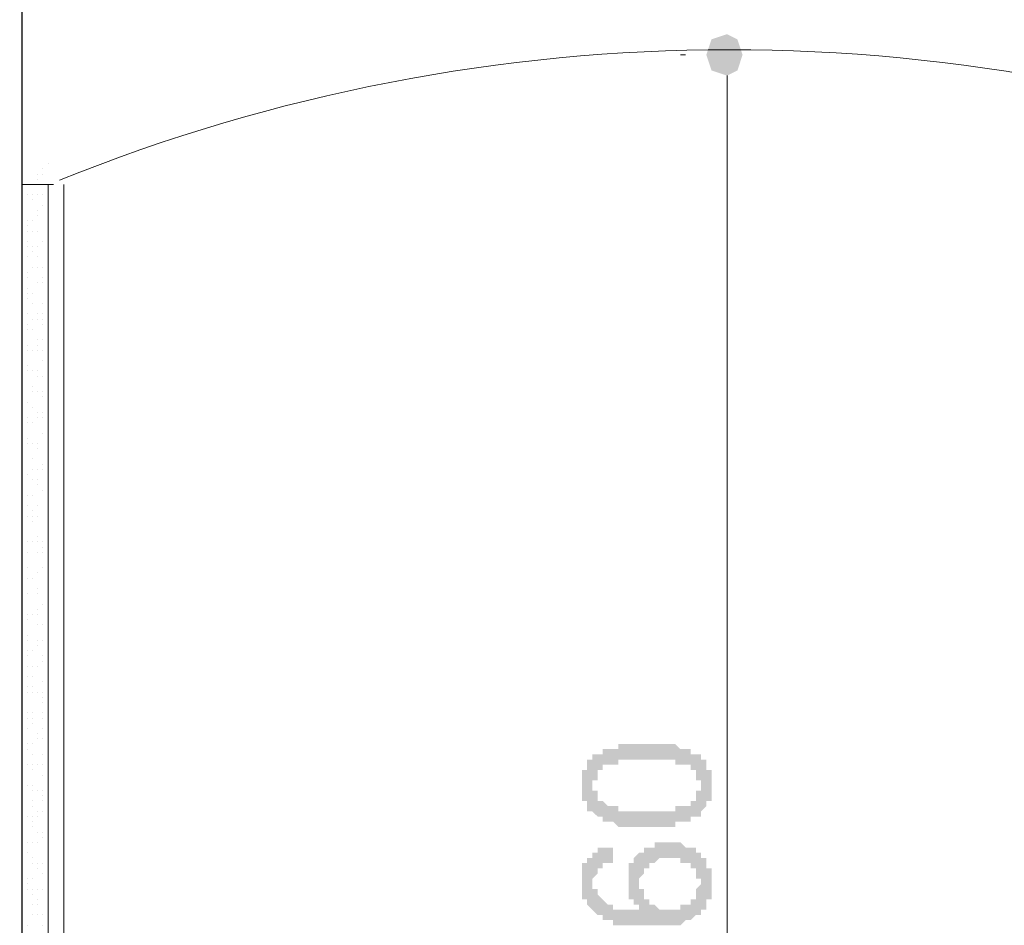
# Model space of a CAD drawing. Header units: metres. Extents: x 5.7 to 89.8, y 4 to 63.5.
# Tile 126 of 256: x 31.6 to 33.5, y 32.6 to 34.2. Entities that reach past the tile are written whole.
import ezdxf

# ---------------------------------------------------------------- set-up
doc = ezdxf.new("R2010")
doc.units = ezdxf.units.M
doc.header["$MEASUREMENT"] = 0
for name, color, linetype in [('PDF17_dim', 7, 'Continuous'), ('PDF17_hatch-borshi', 7, 'Continuous'), ('PDF17_kaff', 7, 'Continuous'), ('PDF17_Layer1', 7, 'Continuous'), ('PDF17_wall', 7, 'Continuous')]:
    doc.layers.add(name, color=color, linetype=linetype)

msp = doc.modelspace()

# ---------------------------------------------------------------- hatches: boundary and pattern name
at = {"layer": 'PDF17_dim', "transparency": 33554559}
h = msp.add_hatch(color=256, dxfattribs=at)
h.paths.add_polyline_path([(32.7974, 32.7332), (32.7974, 32.7332), (32.7974, 32.7332), (32.7878, 32.7332), (32.7878, 32.7332), (32.7782, 32.7332), (32.7782, 32.7332), (32.7782, 32.7332), (32.7686, 32.7332), (32.7686, 32.7332), (32.7686, 32.7332), (32.7589, 32.7332), (32.7589, 32.7332), (32.7589, 32.7332), (32.7493, 32.7332), (32.7493, 32.7332), (32.7493, 32.7332), (32.7397, 32.7429), (32.7397, 32.7429), (32.7397, 32.7429), (32.7397, 32.7429), (32.73, 32.7429), (32.73, 32.7429), (32.73, 32.7429), (32.7204, 32.7429), (32.7204, 32.7429), (32.7204, 32.7525), (32.7108, 32.7525), (32.7108, 32.7525), (32.7108, 32.7525), (32.7108, 32.7525), (32.7011, 32.7621), (32.7011, 32.7621), (32.7011, 32.7621), (32.7011, 32.7621), (32.6915, 32.7621), (32.6915, 32.7718), (32.6915, 32.7718), (32.6915, 32.7718), (32.6915, 32.7718), (32.6915, 32.7814), (32.6819, 32.7814), (32.6819, 32.7814), (32.6819, 32.791), (32.6819, 32.791), (32.6819, 32.791), (32.6819, 32.8007), (32.6819, 32.8007), (32.6819, 32.8007), (32.6819, 32.8103), (32.6819, 32.8103), (32.6819, 32.8103), (32.6819, 32.8103), (32.6819, 32.8199), (32.6819, 32.8199), (32.6819, 32.8199), (32.6819, 32.8296), (32.6819, 32.8296), (32.6819, 32.8296), (32.6819, 32.8392), (32.6819, 32.8392), (32.6915, 32.8392), (32.6915, 32.8392), (32.6915, 32.8488), (32.6915, 32.8488), (32.6915, 32.8488), (32.6915, 32.8584), (32.7011, 32.8584), (32.7011, 32.8584), (32.7011, 32.8584), (32.7011, 32.8681), (32.7108, 32.8681), (32.7108, 32.8681), (32.7108, 32.8681), (32.7204, 32.8681), (32.7204, 32.8681), (32.7204, 32.8777), (32.7204, 32.8777), (32.73, 32.8777), (32.73, 32.8777), (32.73, 32.8777), (32.7397, 32.8777), (32.7397, 32.8777), (32.7397, 32.8777), (32.7493, 32.8777), (32.7493, 32.8873), (32.7493, 32.8873), (32.7493, 32.8873), (32.7589, 32.8873), (32.7589, 32.8873), (32.7589, 32.8873), (32.7686, 32.8873), (32.7686, 32.8873), (32.7686, 32.8873), (32.7782, 32.8873), (32.7782, 32.8873), (32.7782, 32.8873), (32.7878, 32.8873), (32.7878, 32.8873), (32.7974, 32.8873), (32.7974, 32.8873), (32.7974, 32.8873), (32.7974, 32.8873), (32.8071, 32.8873), (32.8071, 32.8873), (32.8167, 32.8873), (32.8167, 32.8873), (32.8263, 32.8873), (32.8263, 32.8873), (32.8263, 32.8873), (32.836, 32.8873), (32.836, 32.8873), (32.836, 32.8873), (32.8456, 32.8873), (32.8456, 32.8873), (32.8456, 32.8873), (32.8552, 32.8873), (32.8552, 32.8873), (32.8552, 32.8873), (32.8649, 32.8777), (32.8649, 32.8777), (32.8649, 32.8777), (32.8649, 32.8777), (32.8649, 32.8777), (32.8745, 32.8777), (32.8745, 32.8777), (32.8841, 32.8777), (32.8841, 32.8777), (32.8841, 32.8681), (32.8841, 32.8681), (32.8938, 32.8681), (32.8938, 32.8681), (32.8938, 32.8681), (32.9034, 32.8681), (32.9034, 32.8584), (32.9034, 32.8584), (32.9034, 32.8584), (32.913, 32.8584), (32.913, 32.8488), (32.913, 32.8488), (32.913, 32.8488), (32.913, 32.8488), (32.913, 32.8392), (32.913, 32.8392), (32.9227, 32.8392), (32.9227, 32.8392), (32.9227, 32.8296), (32.9227, 32.8296), (32.9227, 32.8296), (32.9227, 32.8199), (32.9227, 32.8199), (32.9227, 32.8103), (32.9227, 32.8103), (32.9227, 32.8103), (32.9227, 32.8103), (32.9227, 32.8007), (32.9227, 32.8007), (32.9227, 32.8007), (32.9227, 32.791), (32.9227, 32.791), (32.9227, 32.791), (32.9227, 32.7814), (32.9227, 32.7814), (32.913, 32.7814), (32.913, 32.7718), (32.913, 32.7718), (32.913, 32.7718), (32.913, 32.7718), (32.9034, 32.7621), (32.9034, 32.7621), (32.9034, 32.7621), (32.9034, 32.7621), (32.9034, 32.7525), (32.9034, 32.7525), (32.8938, 32.7525), (32.8938, 32.7525), (32.8938, 32.7525), (32.8938, 32.7525), (32.8841, 32.7525), (32.8841, 32.7525), (32.8841, 32.7429), (32.8841, 32.7429), (32.8745, 32.7429), (32.8745, 32.7429), (32.8745, 32.7429), (32.8745, 32.7429), (32.8649, 32.7429), (32.8649, 32.7429), (32.8649, 32.7429), (32.8552, 32.7429), (32.8552, 32.7332), (32.8552, 32.7332), (32.8456, 32.7332), (32.8456, 32.7332), (32.8456, 32.7332), (32.836, 32.7332), (32.836, 32.7332), (32.8263, 32.7332), (32.8263, 32.7332), (32.8263, 32.7332), (32.8167, 32.7332), (32.8167, 32.7332), (32.8071, 32.7332), (32.8071, 32.7332), (32.7974, 32.7332)], flags=0)
h.paths.add_polyline_path([(32.7974, 32.7621), (32.8071, 32.7621), (32.8071, 32.7621), (32.8167, 32.7621), (32.8167, 32.7621), (32.8263, 32.7621), (32.8263, 32.7621), (32.836, 32.7621), (32.836, 32.7621), (32.836, 32.7621), (32.8456, 32.7621), (32.8456, 32.7621), (32.8456, 32.7621), (32.8552, 32.7621), (32.8552, 32.7718), (32.8552, 32.7718), (32.8649, 32.7718), (32.8649, 32.7718), (32.8649, 32.7718), (32.8649, 32.7718), (32.8745, 32.7718), (32.8745, 32.7718), (32.8745, 32.7718), (32.8745, 32.7718), (32.8841, 32.7718), (32.8841, 32.7814), (32.8841, 32.7814), (32.8841, 32.7814), (32.8841, 32.7814), (32.8938, 32.7814), (32.8938, 32.791), (32.8938, 32.791), (32.8938, 32.791), (32.8938, 32.8007), (32.8938, 32.8007), (32.9034, 32.8007), (32.9034, 32.8007), (32.9034, 32.8103), (32.9034, 32.8103), (32.9034, 32.8103), (32.9034, 32.8199), (32.8938, 32.8199), (32.8938, 32.8199), (32.8938, 32.8296), (32.8938, 32.8296), (32.8938, 32.8296), (32.8938, 32.8296), (32.8938, 32.8392), (32.8841, 32.8392), (32.8841, 32.8392), (32.8841, 32.8392), (32.8841, 32.8488), (32.8745, 32.8488), (32.8745, 32.8488), (32.8745, 32.8488), (32.8745, 32.8488), (32.8745, 32.8488), (32.8649, 32.8488), (32.8649, 32.8488), (32.8649, 32.8488), (32.8649, 32.8488), (32.8552, 32.8488), (32.8552, 32.8584), (32.8552, 32.8584), (32.8456, 32.8584), (32.8456, 32.8584), (32.8456, 32.8584), (32.836, 32.8584), (32.836, 32.8584), (32.8263, 32.8584), (32.8263, 32.8584), (32.8167, 32.8584), (32.8167, 32.8584), (32.8167, 32.8584), (32.8071, 32.8584), (32.8071, 32.8584), (32.7974, 32.8584), (32.7974, 32.8584), (32.7974, 32.8584), (32.7878, 32.8584), (32.7878, 32.8584), (32.7782, 32.8584), (32.7782, 32.8584), (32.7686, 32.8584), (32.7686, 32.8584), (32.7686, 32.8584), (32.7589, 32.8584), (32.7589, 32.8584), (32.7493, 32.8584), (32.7493, 32.8584), (32.7493, 32.8488), (32.7493, 32.8488), (32.7397, 32.8488), (32.7397, 32.8488), (32.7397, 32.8488), (32.73, 32.8488), (32.73, 32.8488), (32.73, 32.8488), (32.73, 32.8488), (32.73, 32.8488), (32.7204, 32.8488), (32.7204, 32.8488), (32.7204, 32.8392), (32.7204, 32.8392), (32.7204, 32.8392), (32.7108, 32.8392), (32.7108, 32.8296), (32.7108, 32.8296), (32.7108, 32.8296), (32.7108, 32.8199), (32.7108, 32.8199), (32.7011, 32.8199), (32.7011, 32.8199), (32.7011, 32.8103), (32.7011, 32.8103), (32.7011, 32.8103), (32.7011, 32.8007), (32.7011, 32.8007), (32.7108, 32.8007), (32.7108, 32.791), (32.7108, 32.791), (32.7108, 32.791), (32.7108, 32.791), (32.7108, 32.7814), (32.7204, 32.7814), (32.7204, 32.7814), (32.7204, 32.7814), (32.7204, 32.7814), (32.73, 32.7718), (32.73, 32.7718), (32.73, 32.7718), (32.73, 32.7718), (32.73, 32.7718), (32.7397, 32.7718), (32.7397, 32.7718), (32.7397, 32.7718), (32.7493, 32.7718), (32.7493, 32.7718), (32.7493, 32.7621), (32.7589, 32.7621), (32.7589, 32.7621), (32.7589, 32.7621), (32.7686, 32.7621), (32.7686, 32.7621), (32.7686, 32.7621), (32.7782, 32.7621), (32.7782, 32.7621), (32.7878, 32.7621), (32.7878, 32.7621), (32.7878, 32.7621), (32.7974, 32.7621), (32.7974, 32.7621), (32.7974, 32.7621)], flags=0)
h = msp.add_hatch(color=256, dxfattribs=at)
h.paths.add_polyline_path([(32.7397, 32.7043), (32.7397, 32.6658), (32.7397, 32.6658), (32.73, 32.6658), (32.73, 32.6658), (32.73, 32.6658), (32.7204, 32.6658), (32.7204, 32.6658), (32.7204, 32.6658), (32.7204, 32.6562), (32.7204, 32.6562), (32.7108, 32.6562), (32.7108, 32.6562), (32.7108, 32.6562), (32.7108, 32.6466), (32.7108, 32.6466), (32.7108, 32.6466), (32.7011, 32.6369), (32.7011, 32.6369), (32.7011, 32.6369), (32.7011, 32.6273), (32.7011, 32.6273), (32.7011, 32.6273), (32.7011, 32.6273), (32.7011, 32.6177), (32.7108, 32.6177), (32.7108, 32.6177), (32.7108, 32.608), (32.7108, 32.608), (32.7108, 32.608), (32.7108, 32.608), (32.7204, 32.5984), (32.7204, 32.5984), (32.7204, 32.5984), (32.7204, 32.5984), (32.73, 32.5888), (32.73, 32.5888), (32.73, 32.5888), (32.73, 32.5888), (32.7397, 32.5888), (32.7397, 32.5888), (32.7397, 32.5888), (32.7397, 32.5791), (32.7493, 32.5791), (32.7493, 32.5791), (32.7493, 32.5791), (32.7589, 32.5791), (32.7589, 32.5791), (32.7589, 32.5791), (32.7686, 32.5791), (32.7686, 32.5791), (32.7686, 32.5791), (32.7782, 32.5791), (32.7782, 32.5791), (32.7782, 32.5791), (32.7878, 32.5791), (32.7878, 32.5791), (32.7974, 32.5791), (32.7974, 32.5791), (32.7974, 32.5791), (32.7878, 32.5791), (32.7878, 32.5791), (32.7878, 32.5888), (32.7878, 32.5888), (32.7782, 32.5888), (32.7782, 32.5888), (32.7782, 32.5984), (32.7782, 32.5984), (32.7782, 32.5984), (32.7686, 32.5984), (32.7686, 32.608), (32.7686, 32.608), (32.7686, 32.608), (32.7686, 32.6177), (32.7686, 32.6177), (32.7686, 32.6177), (32.7686, 32.6273), (32.7686, 32.6273), (32.7686, 32.6273), (32.7686, 32.6369), (32.7686, 32.6369), (32.7686, 32.6369), (32.7686, 32.6369), (32.7686, 32.6466), (32.7686, 32.6466), (32.7686, 32.6466), (32.7686, 32.6562), (32.7686, 32.6562), (32.7686, 32.6562), (32.7686, 32.6658), (32.7686, 32.6658), (32.7782, 32.6658), (32.7782, 32.6658), (32.7782, 32.6755), (32.7782, 32.6755), (32.7782, 32.6755), (32.7878, 32.6851), (32.7878, 32.6851), (32.7878, 32.6851), (32.7878, 32.6851), (32.7878, 32.6851), (32.7974, 32.6851), (32.7974, 32.6947), (32.7974, 32.6947), (32.7974, 32.6947), (32.8071, 32.6947), (32.8071, 32.6947), (32.8071, 32.6947), (32.8167, 32.6947), (32.8167, 32.7043), (32.8167, 32.7043), (32.8263, 32.7043), (32.8263, 32.7043), (32.8263, 32.7043), (32.836, 32.7043), (32.836, 32.7043), (32.836, 32.7043), (32.8456, 32.7043), (32.8456, 32.7043), (32.8456, 32.7043), (32.8552, 32.7043), (32.8552, 32.7043), (32.8552, 32.7043), (32.8649, 32.7043), (32.8649, 32.7043), (32.8649, 32.7043), (32.8745, 32.6947), (32.8745, 32.6947), (32.8745, 32.6947), (32.8841, 32.6947), (32.8841, 32.6947), (32.8841, 32.6947), (32.8938, 32.6947), (32.8938, 32.6851), (32.8938, 32.6851), (32.8938, 32.6851), (32.9034, 32.6851), (32.9034, 32.6851), (32.9034, 32.6755), (32.9034, 32.6755), (32.913, 32.6755), (32.913, 32.6755), (32.913, 32.6658), (32.913, 32.6658), (32.913, 32.6658), (32.913, 32.6658), (32.913, 32.6562), (32.9227, 32.6562), (32.9227, 32.6562), (32.9227, 32.6466), (32.9227, 32.6466), (32.9227, 32.6466), (32.9227, 32.6369), (32.9227, 32.6369), (32.9227, 32.6369), (32.9227, 32.6273), (32.9227, 32.6273), (32.9227, 32.6273), (32.9227, 32.6177), (32.9227, 32.6177), (32.9227, 32.6177), (32.9227, 32.608), (32.9227, 32.608), (32.9227, 32.608), (32.9227, 32.608), (32.9227, 32.5984), (32.913, 32.5984), (32.913, 32.5984), (32.913, 32.5888), (32.913, 32.5888), (32.913, 32.5888), (32.913, 32.5791), (32.9034, 32.5791), (32.9034, 32.5791), (32.9034, 32.5791), (32.9034, 32.5695), (32.9034, 32.5695), (32.8938, 32.5695), (32.8938, 32.5695), (32.8938, 32.5695), (32.8938, 32.5695), (32.8841, 32.5599), (32.8841, 32.5599), (32.8841, 32.5599), (32.8841, 32.5599), (32.8745, 32.5599), (32.8745, 32.5599), (32.8745, 32.5599), (32.8745, 32.5599), (32.8649, 32.5502), (32.8649, 32.5502), (32.8649, 32.5502), (32.8552, 32.5502), (32.8552, 32.5502), (32.8552, 32.5502), (32.8456, 32.5502), (32.8456, 32.5502), (32.8456, 32.5502), (32.836, 32.5502), (32.836, 32.5502), (32.8263, 32.5502), (32.8263, 32.5502), (32.8263, 32.5502), (32.8167, 32.5502), (32.8167, 32.5502), (32.8071, 32.5502), (32.8071, 32.5502), (32.8071, 32.5502), (32.7974, 32.5502), (32.7974, 32.5502), (32.7878, 32.5502), (32.7878, 32.5502), (32.7878, 32.5502), (32.7782, 32.5502), (32.7782, 32.5502), (32.7686, 32.5502), (32.7686, 32.5502), (32.7686, 32.5502), (32.7589, 32.5502), (32.7589, 32.5502), (32.7589, 32.5502), (32.7493, 32.5502), (32.7493, 32.5502), (32.7493, 32.5502), (32.7397, 32.5502), (32.7397, 32.5599), (32.7397, 32.5599), (32.73, 32.5599), (32.73, 32.5599), (32.73, 32.5599), (32.73, 32.5599), (32.7204, 32.5599), (32.7204, 32.5599), (32.7204, 32.5695), (32.7204, 32.5695), (32.7108, 32.5695), (32.7108, 32.5695), (32.7108, 32.5695), (32.7108, 32.5695), (32.7108, 32.5695), (32.7011, 32.5791), (32.7011, 32.5791), (32.7011, 32.5791), (32.7011, 32.5791), (32.7011, 32.5791), (32.6915, 32.5888), (32.6915, 32.5888), (32.6915, 32.5888), (32.6915, 32.5984), (32.6915, 32.5984), (32.6915, 32.5984), (32.6819, 32.5984), (32.6819, 32.608), (32.6819, 32.608), (32.6819, 32.608), (32.6819, 32.6177), (32.6819, 32.6177), (32.6819, 32.6177), (32.6819, 32.6273), (32.6819, 32.6273), (32.6819, 32.6273), (32.6819, 32.6273), (32.6819, 32.6369), (32.6819, 32.6369), (32.6819, 32.6466), (32.6819, 32.6466), (32.6819, 32.6466), (32.6819, 32.6562), (32.6819, 32.6562), (32.6819, 32.6562), (32.6819, 32.6658), (32.6915, 32.6658), (32.6915, 32.6658), (32.6915, 32.6658), (32.6915, 32.6755), (32.6915, 32.6755), (32.6915, 32.6755), (32.7011, 32.6755), (32.7011, 32.6851), (32.7011, 32.6851), (32.7011, 32.6851), (32.7011, 32.6851), (32.7108, 32.6851), (32.7108, 32.6947), (32.7108, 32.6947), (32.7204, 32.6947), (32.7204, 32.6947), (32.7204, 32.6947), (32.73, 32.6947), (32.73, 32.6947), (32.73, 32.6947), (32.7397, 32.6947), (32.7397, 32.6947), (32.7397, 32.7043)], flags=0)
h.paths.add_polyline_path([(32.8456, 32.5791), (32.8456, 32.5791), (32.8456, 32.5791), (32.8552, 32.5791), (32.8552, 32.5791), (32.8552, 32.5791), (32.8649, 32.5791), (32.8649, 32.5888), (32.8649, 32.5888), (32.8745, 32.5888), (32.8745, 32.5888), (32.8745, 32.5888), (32.8745, 32.5888), (32.8841, 32.5888), (32.8841, 32.5984), (32.8841, 32.5984), (32.8841, 32.5984), (32.8938, 32.5984), (32.8938, 32.608), (32.8938, 32.608), (32.8938, 32.608), (32.8938, 32.608), (32.8938, 32.6177), (32.8938, 32.6177), (32.8938, 32.6177), (32.9034, 32.6273), (32.9034, 32.6273), (32.9034, 32.6273), (32.9034, 32.6369), (32.9034, 32.6369), (32.8938, 32.6369), (32.8938, 32.6369), (32.8938, 32.6466), (32.8938, 32.6466), (32.8938, 32.6466), (32.8938, 32.6562), (32.8938, 32.6562), (32.8841, 32.6562), (32.8841, 32.6562), (32.8841, 32.6562), (32.8841, 32.6658), (32.8841, 32.6658), (32.8745, 32.6658), (32.8745, 32.6658), (32.8745, 32.6658), (32.8649, 32.6658), (32.8649, 32.6755), (32.8649, 32.6755), (32.8552, 32.6755), (32.8552, 32.6755), (32.8552, 32.6755), (32.8456, 32.6755), (32.8456, 32.6755), (32.8456, 32.6755), (32.836, 32.6755), (32.836, 32.6755), (32.836, 32.6755), (32.8263, 32.6755), (32.8263, 32.6755), (32.8263, 32.6755), (32.8167, 32.6658), (32.8167, 32.6658), (32.8167, 32.6658), (32.8167, 32.6658), (32.8071, 32.6658), (32.8071, 32.6658), (32.8071, 32.6562), (32.8071, 32.6562), (32.7974, 32.6562), (32.7974, 32.6562), (32.7974, 32.6466), (32.7974, 32.6466), (32.7974, 32.6466), (32.7974, 32.6466), (32.7878, 32.6369), (32.7878, 32.6369), (32.7878, 32.6369), (32.7878, 32.6273), (32.7878, 32.6273), (32.7878, 32.6273), (32.7878, 32.6177), (32.7878, 32.6177), (32.7974, 32.6177), (32.7974, 32.608), (32.7974, 32.608), (32.7974, 32.608), (32.7974, 32.5984), (32.7974, 32.5984), (32.7974, 32.5984), (32.8071, 32.5984), (32.8071, 32.5984), (32.8071, 32.5888), (32.8071, 32.5888), (32.8167, 32.5888), (32.8167, 32.5888), (32.8167, 32.5888), (32.8167, 32.5888), (32.8263, 32.5791), (32.8263, 32.5791), (32.8263, 32.5791), (32.836, 32.5791), (32.836, 32.5791), (32.836, 32.5791), (32.8456, 32.5791)], flags=0)

# ---------------------------------------------------------------- linework, layer by layer
at = {"layer": 'PDF17_dim', "lineweight": 20}
for points in [[(32.8649, 34.1683), (32.8745, 34.1683)], [(32.9515, 34.1298), (32.9515, 34.1009), (32.9515, 31.1537), (32.9515, 31.1152)]]:
    msp.add_lwpolyline(points, dxfattribs=at)
at = {"layer": 'PDF17_dim', "transparency": 33554559}
for points in [[(32.9515, 34.2068), (32.9227, 34.1972), (32.9515, 34.1683)], [(32.9708, 34.1972), (32.9515, 34.1683), (32.9515, 34.2068)], [(32.9227, 34.1972), (32.9515, 34.1683), (32.913, 34.1683)], [(32.9804, 34.1683), (32.9708, 34.1972), (32.9515, 34.1683)], [(32.9515, 34.1683), (32.913, 34.1683), (32.9227, 34.1394)], [(32.9227, 34.1394), (32.9515, 34.1298), (32.9515, 34.1683)], [(32.9515, 34.1298), (32.9515, 34.1683), (32.9708, 34.1394)], [(32.9515, 34.1683), (32.9708, 34.1394), (32.9804, 34.1683)]]:
    msp.add_solid(points, dxfattribs=at)
at = {"layer": 'PDF17_hatch-borshi', "lineweight": 18}
for points in [[(31.6899, 33.966), (31.6899, 33.966)], [(31.6706, 33.9468), (31.6706, 33.9468)], [(31.6802, 33.9564), (31.6802, 33.9564)], [(31.6802, 33.9564), (31.6802, 33.9564)], [(31.6802, 33.9468), (31.6802, 33.9468)], [(31.6706, 33.9371), (31.6706, 33.9371)], [(31.6802, 33.9275), (31.6802, 33.9275)], [(31.6899, 33.9275), (31.6899, 33.9275)], [(31.6417, 33.9179), (31.6417, 33.9179)], [(31.6417, 33.8986), (31.6417, 33.8986)], [(31.6513, 33.9082), (31.6513, 33.9082)], [(31.6513, 33.9082), (31.6513, 33.9082)], [(31.661, 33.9082), (31.661, 33.9082)], [(31.661, 33.8986), (31.661, 33.8986)], [(31.6706, 33.9082), (31.6706, 33.9082)], [(31.6706, 33.9082), (31.6706, 33.9082)], [(31.6802, 33.9082), (31.6802, 33.9082)], [(31.6706, 33.8794), (31.6706, 33.8794)], [(31.6802, 33.889), (31.6802, 33.889)], [(31.6899, 33.889), (31.6899, 33.889)], [(31.6513, 33.8601), (31.6513, 33.8601)], [(31.6513, 33.8601), (31.6513, 33.8601)], [(31.661, 33.8601), (31.661, 33.8601)], [(31.6706, 33.8697), (31.6706, 33.8697)], [(31.6899, 33.8697), (31.6899, 33.8697)], [(31.6417, 33.8505), (31.6417, 33.8505)], [(31.6513, 33.8505), (31.6513, 33.8505)], [(31.6513, 33.8408), (31.6513, 33.8408)], [(31.661, 33.8408), (31.661, 33.8408)], [(31.6706, 33.8408), (31.6706, 33.8408)], [(31.6513, 33.8216), (31.6513, 33.8216)], [(31.6802, 33.8216), (31.6802, 33.8216)], [(31.6802, 33.8216), (31.6802, 33.8216)], [(31.6802, 33.8216), (31.6802, 33.8216)], [(31.6513, 33.8119), (31.6513, 33.8119)], [(31.661, 33.8119), (31.661, 33.8119)], [(31.661, 33.8023), (31.661, 33.8023)], [(31.6706, 33.8119), (31.6706, 33.8119)], [(31.6417, 33.7927), (31.6417, 33.7927)], [(31.6513, 33.7927), (31.6513, 33.7927)], [(31.6706, 33.7927), (31.6706, 33.7927)], [(31.6513, 33.7638), (31.6513, 33.7638)], [(31.661, 33.7734), (31.661, 33.7734)], [(31.6706, 33.7734), (31.6706, 33.7734)], [(31.6706, 33.7734), (31.6706, 33.7734)], [(31.6706, 33.7734), (31.6706, 33.7734)], [(31.6802, 33.7734), (31.6802, 33.7734)], [(31.6513, 33.7541), (31.6513, 33.7541)], [(31.6706, 33.7445), (31.6706, 33.7445)], [(31.6802, 33.7541), (31.6802, 33.7541)], [(31.6802, 33.7541), (31.6802, 33.7541)], [(31.6802, 33.7445), (31.6802, 33.7445)], [(31.6513, 33.7349), (31.6513, 33.7349)], [(31.6417, 33.7253), (31.6417, 33.7253)], [(31.6513, 33.7253), (31.6513, 33.7253)], [(31.6513, 33.7253), (31.6513, 33.7253)], [(31.6513, 33.7156), (31.6513, 33.7156)], [(31.661, 33.7253), (31.661, 33.7253)], [(31.6899, 33.7253), (31.6899, 33.7253)], [(31.661, 33.706), (31.661, 33.706)], [(31.6802, 33.706), (31.6802, 33.706)], [(31.6899, 33.706), (31.6899, 33.706)], [(31.6513, 33.6867), (31.6513, 33.6867)], [(31.661, 33.6771), (31.661, 33.6771)], [(31.6706, 33.6867), (31.6706, 33.6867)], [(31.6706, 33.6771), (31.6706, 33.6771)], [(31.6802, 33.6867), (31.6802, 33.6867)], [(31.6802, 33.6771), (31.6802, 33.6771)], [(31.6899, 33.6867), (31.6899, 33.6867)], [(31.6513, 33.6675), (31.6513, 33.6675)], [(31.6513, 33.6578), (31.6513, 33.6578)], [(31.6513, 33.6578), (31.6513, 33.6578)], [(31.661, 33.6578), (31.661, 33.6578)], [(31.6802, 33.6675), (31.6802, 33.6675)], [(31.6706, 33.6386), (31.6706, 33.6386)], [(31.6802, 33.6386), (31.6802, 33.6386)], [(31.6802, 33.6386), (31.6802, 33.6386)], [(31.6802, 33.6386), (31.6802, 33.6386)], [(31.6513, 33.6289), (31.6513, 33.6289)], [(31.6513, 33.6193), (31.6513, 33.6193)], [(31.661, 33.6193), (31.661, 33.6193)], [(31.6706, 33.6289), (31.6706, 33.6289)], [(31.6706, 33.6193), (31.6706, 33.6193)], [(31.6802, 33.6193), (31.6802, 33.6193)], [(31.6802, 33.6), (31.6802, 33.6)], [(31.6513, 33.5904), (31.6513, 33.5904)], [(31.6513, 33.5808), (31.6513, 33.5808)], [(31.661, 33.5808), (31.661, 33.5808)], [(31.6706, 33.5808), (31.6706, 33.5808)], [(31.6899, 33.5904), (31.6899, 33.5904)], [(31.6706, 33.5712), (31.6706, 33.5712)], [(31.6802, 33.5712), (31.6802, 33.5712)], [(31.6802, 33.5712), (31.6802, 33.5712)], [(31.6899, 33.5712), (31.6899, 33.5712)], [(31.6899, 33.5615), (31.6899, 33.5615)], [(31.661, 33.5519), (31.661, 33.5519)], [(31.661, 33.5519), (31.661, 33.5519)], [(31.6899, 33.5519), (31.6899, 33.5519)], [(31.661, 33.5423), (31.661, 33.5423)], [(31.6706, 33.5423), (31.6706, 33.5423)], [(31.6802, 33.5423), (31.6802, 33.5423)], [(31.6802, 33.5326), (31.6802, 33.5326)], [(31.6417, 33.523), (31.6417, 33.523)], [(31.6513, 33.523), (31.6513, 33.523)], [(31.661, 33.5134), (31.661, 33.5134)], [(31.6513, 33.4941), (31.6513, 33.4941)], [(31.6706, 33.5037), (31.6706, 33.5037)], [(31.6706, 33.5037), (31.6706, 33.5037)], [(31.6706, 33.4941), (31.6706, 33.4941)], [(31.6802, 33.5037), (31.6802, 33.5037)], [(31.6802, 33.4941), (31.6802, 33.4941)], [(31.6899, 33.4941), (31.6899, 33.4941)], [(31.6513, 33.4845), (31.6513, 33.4845)], [(31.661, 33.4845), (31.661, 33.4845)], [(31.661, 33.4845), (31.661, 33.4845)], [(31.6513, 33.4556), (31.6513, 33.4556)], [(31.6802, 33.4652), (31.6802, 33.4652)], [(31.6899, 33.4652), (31.6899, 33.4652)], [(31.6417, 33.4459), (31.6417, 33.4459)], [(31.6513, 33.4459), (31.6513, 33.4459)], [(31.661, 33.4459), (31.661, 33.4459)], [(31.6706, 33.4459), (31.6706, 33.4459)], [(31.6706, 33.4459), (31.6706, 33.4459)], [(31.6706, 33.4363), (31.6706, 33.4363)], [(31.6417, 33.4171), (31.6417, 33.4171)], [(31.661, 33.4171), (31.661, 33.4171)], [(31.6899, 33.4267), (31.6899, 33.4267)], [(31.6899, 33.4267), (31.6899, 33.4267)], [(31.661, 33.3978), (31.661, 33.3978)], [(31.6706, 33.3978), (31.6706, 33.3978)], [(31.6802, 33.4074), (31.6802, 33.4074)], [(31.6802, 33.3978), (31.6802, 33.3978)], [(31.6899, 33.3978), (31.6899, 33.3978)], [(31.6513, 33.3882), (31.6513, 33.3882)], [(31.661, 33.3785), (31.661, 33.3785)], [(31.661, 33.3785), (31.661, 33.3785)], [(31.6706, 33.3785), (31.6706, 33.3785)], [(31.6899, 33.3882), (31.6899, 33.3882)], [(31.6706, 33.3689), (31.6706, 33.3689)], [(31.6513, 33.3496), (31.6513, 33.3496)], [(31.6513, 33.3496), (31.6513, 33.3496)], [(31.661, 33.3496), (31.661, 33.3496)], [(31.6802, 33.3593), (31.6802, 33.3593)], [(31.6899, 33.3593), (31.6899, 33.3593)], [(31.6899, 33.3593), (31.6899, 33.3593)], [(31.6899, 33.3593), (31.6899, 33.3593)], [(31.6513, 33.3304), (31.6513, 33.3304)], [(31.6706, 33.3304), (31.6706, 33.3304)], [(31.6899, 33.3304), (31.6899, 33.3304)], [(31.6513, 33.3111), (31.6513, 33.3111)], [(31.6513, 33.3111), (31.6513, 33.3111)], [(31.661, 33.3207), (31.661, 33.3207)], [(31.661, 33.3111), (31.661, 33.3111)], [(31.6706, 33.3111), (31.6706, 33.3111)], [(31.6706, 33.3111), (31.6706, 33.3111)], [(31.6417, 33.3015), (31.6417, 33.3015)], [(31.661, 33.3015), (31.661, 33.3015)], [(31.6899, 33.2918), (31.6899, 33.2918)], [(31.6899, 33.2918), (31.6899, 33.2918)], [(31.6706, 33.2726), (31.6706, 33.2726)], [(31.6899, 33.2822), (31.6899, 33.2822)], [(31.6513, 33.263), (31.6513, 33.263)], [(31.661, 33.263), (31.661, 33.263)], [(31.6706, 33.263), (31.6706, 33.263)], [(31.6706, 33.263), (31.6706, 33.263)], [(31.6802, 33.263), (31.6802, 33.263)], [(31.6802, 33.2533), (31.6802, 33.2533)], [(31.6899, 33.263), (31.6899, 33.263)], [(31.6513, 33.2437), (31.6513, 33.2437)], [(31.6706, 33.2437), (31.6706, 33.2437)], [(31.6706, 33.2437), (31.6706, 33.2437)], [(31.6802, 33.2437), (31.6802, 33.2437)], [(31.6417, 33.2244), (31.6417, 33.2244)], [(31.6513, 33.2148), (31.6513, 33.2148)], [(31.6802, 33.2148), (31.6802, 33.2148)], [(31.6802, 33.2148), (31.6802, 33.2148)], [(31.6899, 33.2148), (31.6899, 33.2148)], [(31.6899, 33.2148), (31.6899, 33.2148)], [(31.6513, 33.1955), (31.6513, 33.1955)], [(31.661, 33.1955), (31.661, 33.1955)], [(31.661, 33.1955), (31.661, 33.1955)], [(31.6706, 33.2052), (31.6706, 33.2052)], [(31.6417, 33.1859), (31.6417, 33.1859)], [(31.6417, 33.1666), (31.6417, 33.1666)], [(31.6513, 33.1666), (31.6513, 33.1666)], [(31.6513, 33.1666), (31.6513, 33.1666)], [(31.6706, 33.1763), (31.6706, 33.1763)], [(31.6706, 33.1763), (31.6706, 33.1763)], [(31.6706, 33.1666), (31.6706, 33.1666)], [(31.6417, 33.157), (31.6417, 33.157)], [(31.6802, 33.1474), (31.6802, 33.1474)], [(31.6513, 33.1281), (31.6513, 33.1281)], [(31.661, 33.1281), (31.661, 33.1281)], [(31.661, 33.1281), (31.661, 33.1281)], [(31.661, 33.1281), (31.661, 33.1281)], [(31.6706, 33.1377), (31.6706, 33.1377)], [(31.6706, 33.1281), (31.6706, 33.1281)], [(31.6899, 33.1281), (31.6899, 33.1281)], [(31.6513, 33.1185), (31.6513, 33.1185)], [(31.6706, 33.1089), (31.6706, 33.1089)], [(31.6802, 33.1089), (31.6802, 33.1089)], [(31.6899, 33.1089), (31.6899, 33.1089)], [(31.6513, 33.0896), (31.6513, 33.0896)], [(31.6513, 33.08), (31.6513, 33.08)], [(31.6706, 33.08), (31.6706, 33.08)], [(31.6706, 33.0703), (31.6706, 33.0703)], [(31.6802, 33.08), (31.6802, 33.08)], [(31.6802, 33.08), (31.6802, 33.08)], [(31.6899, 33.08), (31.6899, 33.08)], [(31.6513, 33.0607), (31.6513, 33.0607)], [(31.6513, 33.0511), (31.6513, 33.0511)], [(31.661, 33.0607), (31.661, 33.0607)], [(31.6802, 33.0511), (31.6802, 33.0511)], [(31.6513, 33.0318), (31.6513, 33.0318)], [(31.661, 33.0318), (31.661, 33.0318)], [(31.6706, 33.0318), (31.6706, 33.0318)], [(31.6706, 33.0318), (31.6706, 33.0318)], [(31.6802, 33.0414), (31.6802, 33.0414)], [(31.6417, 33.0125), (31.6417, 33.0125)], [(31.6513, 33.0125), (31.6513, 33.0125)], [(31.661, 33.0125), (31.661, 33.0125)], [(31.6802, 33.0029), (31.6802, 33.0029)], [(31.6417, 32.9933), (31.6417, 32.9933)], [(31.6513, 32.9933), (31.6513, 32.9933)], [(31.6513, 32.9836), (31.6513, 32.9836)], [(31.661, 32.9933), (31.661, 32.9933)], [(31.661, 32.9836), (31.661, 32.9836)], [(31.6706, 32.9836), (31.6706, 32.9836)], [(31.6802, 32.9836), (31.6802, 32.9836)], [(31.6899, 32.9836), (31.6899, 32.9836)], [(31.6802, 32.974), (31.6802, 32.974)], [(31.6802, 32.974), (31.6802, 32.974)], [(31.6802, 32.9644), (31.6802, 32.9644)], [(31.6417, 32.9451), (31.6417, 32.9451)], [(31.6513, 32.9451), (31.6513, 32.9451)], [(31.661, 32.9451), (31.661, 32.9451)], [(31.6802, 32.9451), (31.6802, 32.9451)], [(31.6899, 32.9451), (31.6899, 32.9451)], [(31.6513, 32.9355), (31.6513, 32.9355)], [(31.661, 32.9355), (31.661, 32.9355)], [(31.661, 32.9259), (31.661, 32.9259)], [(31.6802, 32.9355), (31.6802, 32.9355)], [(31.6513, 32.9162), (31.6513, 32.9162)], [(31.6706, 32.9066), (31.6706, 32.9066)], [(31.6802, 32.9162), (31.6802, 32.9162)], [(31.6417, 32.8873), (31.6417, 32.8873)], [(31.6513, 32.8873), (31.6513, 32.8873)], [(31.6513, 32.8873), (31.6513, 32.8873)], [(31.661, 32.8873), (31.661, 32.8873)], [(31.6706, 32.897), (31.6706, 32.897)], [(31.6802, 32.897), (31.6802, 32.897)], [(31.6802, 32.897), (31.6802, 32.897)], [(31.6513, 32.8777), (31.6513, 32.8777)], [(31.6513, 32.8777), (31.6513, 32.8777)], [(31.661, 32.8681), (31.661, 32.8681)], [(31.6802, 32.8681), (31.6802, 32.8681)], [(31.6513, 32.8488), (31.6513, 32.8488)], [(31.661, 32.8488), (31.661, 32.8488)], [(31.6706, 32.8488), (31.6706, 32.8488)], [(31.6802, 32.8488), (31.6802, 32.8488)], [(31.6899, 32.8584), (31.6899, 32.8584)], [(31.6899, 32.8488), (31.6899, 32.8488)], [(31.661, 32.8392), (31.661, 32.8392)], [(31.6802, 32.8296), (31.6802, 32.8296)], [(31.6417, 32.8199), (31.6417, 32.8199)], [(31.6417, 32.8199), (31.6417, 32.8199)], [(31.6417, 32.8007), (31.6417, 32.8007)], [(31.6513, 32.8103), (31.6513, 32.8103)], [(31.661, 32.8103), (31.661, 32.8103)], [(31.661, 32.8007), (31.661, 32.8007)], [(31.661, 32.8007), (31.661, 32.8007)], [(31.6706, 32.8007), (31.6706, 32.8007)], [(31.6802, 32.8007), (31.6802, 32.8007)], [(31.661, 32.7814), (31.661, 32.7814)], [(31.6802, 32.791), (31.6802, 32.791)], [(31.6802, 32.791), (31.6802, 32.791)], [(31.6802, 32.7814), (31.6802, 32.7814)], [(31.661, 32.7718), (31.661, 32.7718)], [(31.6706, 32.7621), (31.6706, 32.7621)], [(31.6802, 32.7621), (31.6802, 32.7621)], [(31.6417, 32.7525), (31.6417, 32.7525)], [(31.6513, 32.7525), (31.6513, 32.7525)], [(31.6513, 32.7525), (31.6513, 32.7525)], [(31.661, 32.7525), (31.661, 32.7525)], [(31.661, 32.7429), (31.661, 32.7429)], [(31.6706, 32.7525), (31.6706, 32.7525)], [(31.661, 32.7332), (31.661, 32.7332)], [(31.6706, 32.7236), (31.6706, 32.7236)], [(31.6802, 32.7236), (31.6802, 32.7236)], [(31.6802, 32.7236), (31.6802, 32.7236)], [(31.6513, 32.7043), (31.6513, 32.7043)], [(31.661, 32.7043), (31.661, 32.7043)], [(31.6706, 32.7043), (31.6706, 32.7043)], [(31.6802, 32.714), (31.6802, 32.714)], [(31.6802, 32.714), (31.6802, 32.714)], [(31.6899, 32.714), (31.6899, 32.714)], [(31.6899, 32.714), (31.6899, 32.714)], [(31.6513, 32.6851), (31.6513, 32.6851)], [(31.6899, 32.6947), (31.6899, 32.6947)], [(31.6899, 32.6851), (31.6899, 32.6851)], [(31.661, 32.6755), (31.661, 32.6755)], [(31.661, 32.6658), (31.661, 32.6658)], [(31.6706, 32.6658), (31.6706, 32.6658)], [(31.6802, 32.6658), (31.6802, 32.6658)], [(31.6417, 32.6562), (31.6417, 32.6562)], [(31.6706, 32.6562), (31.6706, 32.6562)], [(31.6802, 32.6466), (31.6802, 32.6466)], [(31.6899, 32.6562), (31.6899, 32.6562)], [(31.6513, 32.6369), (31.6513, 32.6369)], [(31.661, 32.6369), (31.661, 32.6369)], [(31.6513, 32.6273), (31.6513, 32.6273)], [(31.6513, 32.6177), (31.6513, 32.6177)], [(31.6513, 32.6177), (31.6513, 32.6177)], [(31.661, 32.6177), (31.661, 32.6177)], [(31.6706, 32.6177), (31.6706, 32.6177)], [(31.6802, 32.6177), (31.6802, 32.6177)], [(31.6899, 32.6273), (31.6899, 32.6273)], [(31.661, 32.608), (31.661, 32.608)], [(31.6706, 32.5984), (31.6706, 32.5984)], [(31.661, 32.5888), (31.661, 32.5888)], [(31.6706, 32.5888), (31.6706, 32.5888)], [(31.6899, 32.5888), (31.6899, 32.5888)], [(31.6899, 32.5888), (31.6899, 32.5888)], [(31.6899, 32.5791), (31.6899, 32.5791)], [(31.6417, 32.5695), (31.6417, 32.5695)], [(31.661, 32.5695), (31.661, 32.5695)], [(31.6706, 32.5695), (31.6706, 32.5695)], [(31.6802, 32.5695), (31.6802, 32.5695)], [(31.6417, 32.5502), (31.6417, 32.5502)], [(31.6513, 32.5502), (31.6513, 32.5502)], [(31.6802, 32.5502), (31.6802, 32.5502)], [(31.6899, 32.5502), (31.6899, 32.5502)]]:
    msp.add_lwpolyline(points, dxfattribs=at)
at = {"layer": 'PDF17_kaff', "lineweight": 20}
msp.add_lwpolyline([(31.6899, 33.9275), (31.6899, 31.0574), (31.7188, 31.0574), (31.7188, 33.9275)], dxfattribs=at)
at = {"layer": 'PDF17_Layer1', "lineweight": 18}
msp.add_lwpolyline([(31.6417, 33.9275), (31.6995, 33.9275)], dxfattribs=at)
msp.add_arc((32.9564, 30.86), 3.3179, 67.9614, 112.0441, dxfattribs=at)
at = {"layer": 'PDF17_wall', "lineweight": 25}
msp.add_lwpolyline([(31.3913, 35.0158), (31.3913, 30.9611), (31.6417, 30.9611), (31.6417, 35.0158)], dxfattribs=at)

doc.saveas('drawing.dxf')
